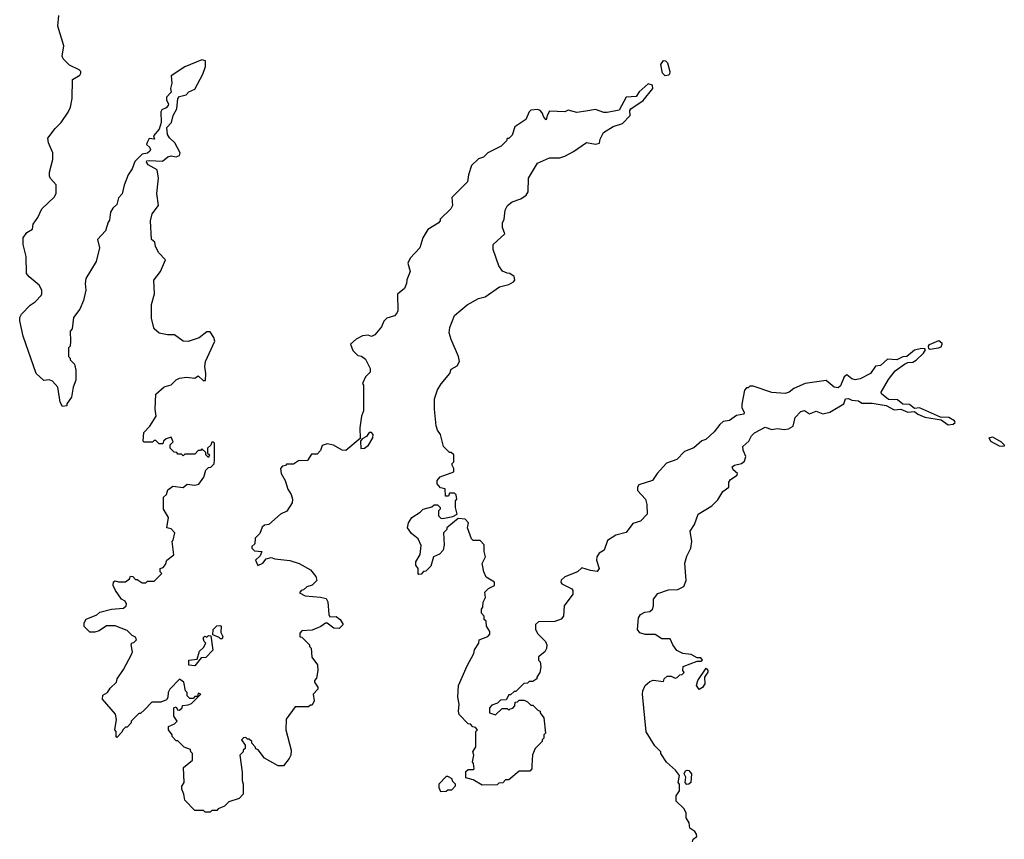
# Model space of a CAD drawing. Extents: x 2239831 to 2395310, y 665973 to 772585.
# Tile 116 of 144: x 2371132 to 2376934, y 720649 to 725480. Entities that reach past the tile are written whole.
import ezdxf

# ---------------------------------------------------------------- set-up
doc = ezdxf.new("R2010")
doc.units = 0

msp = doc.modelspace()

# ---------------------------------------------------------------- linework, layer by layer
at = {"layer": '0CON20XD'}
for points in [[(2372028.8, 725105), (2372021.2, 725075), (2372025, 725052.5), (2371997, 725023), (2371997.5, 725005), (2372010, 724985), (2372008, 724975), (2371995, 724960), (2371970.7, 724949.3), (2371963.6, 724936.4), (2371965.8, 724874.2), (2371953.3, 724835), (2371920, 724795), (2371926.7, 724775), (2371895, 724780), (2371883, 724757), (2371880, 724745), (2371897.7, 724727.7), (2371903.3, 724715), (2371900, 724705), (2371885, 724693.8), (2371855, 724687.5), (2371810, 724645), (2371795, 724600), (2371772.5, 724565), (2371747.5, 724505), (2371737, 724453), (2371715, 724430), (2371705, 724390), (2371680.7, 724369.3), (2371667.5, 724345), (2371661.7, 724298.3), (2371653, 724287), (2371637.5, 724235), (2371590, 724185), (2371602.5, 724135), (2371582.5, 724055), (2371522.5, 723955), (2371517.5, 723925), (2371522.5, 723885), (2371507.5, 723825), (2371487, 723773), (2371450, 723725), (2371441.7, 723658.3), (2371430, 723645), (2371432.5, 723585), (2371430, 723555), (2371420, 723545), (2371420, 723495), (2371430, 723485), (2371430, 723475), (2371455, 723450), (2371462.5, 723415), (2371462.5, 723355), (2371447.5, 723315), (2371437.5, 723255), (2371410, 723215), (2371410, 723205), (2371385, 723200), (2371370, 723225), (2371357.5, 723315), (2371325, 723350), (2371307, 723357), (2371275, 723352.5), (2371230, 723395), (2371153.3, 723615), (2371132.5, 723705), (2371133.3, 723725), (2371143.3, 723745), (2371195, 723797.5), (2371223, 723817), (2371260, 723855), (2371262.5, 723865), (2371262.5, 723885), (2371247.5, 723915), (2371187.5, 723965), (2371172.5, 723985), (2371170, 724085), (2371153.3, 724155), (2371152.5, 724195), (2371174.3, 724225.7), (2371207.5, 724245), (2371212.5, 724275), (2371240, 724315), (2371262.5, 724365), (2371336.4, 724433.6), (2371347.5, 724455), (2371347, 724507), (2371313.6, 724543.6), (2371308.3, 724558.3), (2371308.3, 724581.7), (2371327.5, 724655), (2371327.5, 724695), (2371302.5, 724755), (2371298.3, 724781.7), (2371340.7, 724839.3), (2371376.4, 724873.6), (2371417.5, 724935), (2371432.5, 724965), (2371442.5, 725015), (2371443, 725127), (2371486.4, 725153.6), (2371492.5, 725165), (2371492.5, 725175), (2371482.5, 725185), (2371425, 725212.5), (2371388.3, 725248.3), (2371382.5, 725265), (2371392.5, 725325), (2371357.5, 725442.5), (2371363.3, 725505)], [(2374005, 723986.7), (2373977, 723997), (2373955, 724030), (2373922.5, 724125), (2373922.5, 724155), (2373991.7, 724218.3), (2373976.7, 724255), (2373977, 724283), (2373986.7, 724305), (2373993.6, 724356.4), (2374007.5, 724385), (2374033.9, 724406.1), (2374085.9, 724424.1), (2374116.7, 724445), (2374127.5, 724465), (2374131.2, 724545), (2374183.3, 724635), (2374255, 724666.7), (2374315, 724666.7), (2374343.6, 724676.4), (2374396.1, 724703.9), (2374473, 724757), (2374525, 724746.7), (2374548.3, 724751.7), (2374552.5, 724775), (2374572.5, 724815), (2374629.3, 724850.7), (2374685, 724867.5), (2374730, 724915), (2374727.5, 724945), (2374732.5, 724955), (2374805, 725003.3), (2374862.5, 725075), (2374860, 725095), (2374835, 725102.5), (2374783.3, 725055), (2374765, 725027.5), (2374706.4, 725023.6), (2374665, 724947.5), (2374593.6, 724933.6), (2374573.6, 724933.6), (2374525, 724950), (2374468.3, 724941.7), (2374415, 724933.8), (2374365, 724947.5), (2374345, 724937.5), (2374255, 724940), (2374240, 724915), (2374235, 724890), (2374220, 724905), (2374211.7, 724931.7), (2374200, 724945), (2374185, 724950), (2374145, 724946.7), (2374133.9, 724936.1), (2374115, 724892.5), (2374050.7, 724849.3), (2374035, 724800), (2374015, 724780), (2374005, 724780), (2374000, 724765), (2373970, 724735), (2373890, 724695), (2373865, 724670), (2373835, 724660), (2373795, 724620), (2373776.2, 724565), (2373770, 724525), (2373678.3, 724431.7), (2373682.5, 724385), (2373672.5, 724365), (2373610, 724305), (2373610, 724295), (2373598.3, 724281.7), (2373537, 724243), (2373507.5, 724195), (2373490, 724135), (2373432.5, 724075), (2373420, 724045), (2373432.5, 723995), (2373413.6, 723946.4), (2373412.5, 723925), (2373400, 723895), (2373358.3, 723861.7), (2373360, 723765), (2373355, 723750), (2373340, 723735), (2373295, 723720), (2373277, 723703), (2373265, 723670), (2373225, 723622.5), (2373205, 723612.5), (2373185, 723620), (2373153, 723617), (2373115, 723597.5), (2373081.7, 723568.3), (2373095, 723530), (2373125, 723500), (2373147, 723497), (2373169.3, 723479.3), (2373197.5, 723425), (2373197, 723403), (2373170, 723375), (2373152.5, 723335), (2373157.5, 723325), (2373157.5, 723175), (2373147, 723143), (2373137.5, 723075), (2373138.3, 723011.7), (2373055, 722940), (2373033, 722943), (2372981.7, 722971.7), (2372945, 722980), (2372915, 722970), (2372905, 722940), (2372885, 722920), (2372851.7, 722918.3), (2372828.3, 722881.7), (2372775, 722880), (2372745, 722860), (2372705, 722860), (2372698.3, 722851.7), (2372681.7, 722848.3), (2372670, 722835), (2372672.5, 722805), (2372697.5, 722765), (2372713, 722713), (2372731.7, 722681.7), (2372740, 722655), (2372737, 722633), (2372706.4, 722583.6), (2372670, 722565), (2372600, 722505), (2372575, 722500), (2372561.7, 722488.3), (2372548.3, 722451.7), (2372520, 722425), (2372518.3, 722391.7), (2372500, 722375), (2372500, 722365), (2372515, 722350), (2372560, 722345), (2372549.3, 722320.7), (2372521.2, 722295), (2372535, 722262.5), (2372564.1, 722275.9), (2372585, 722302.5), (2372615, 722310), (2372635, 722302.5), (2372725, 722293.3), (2372780, 722275), (2372845, 722237.5), (2372878.3, 722198.3), (2372882.5, 722175), (2372855, 722146.7), (2372825, 722138), (2372805, 722120), (2372790, 722115), (2372781.7, 722101.7), (2372815, 722084), (2372905, 722076.9), (2372937.6, 722067.6), (2372948.7, 722048.7), (2372953.9, 721973.9), (2372960, 721960), (2372997.5, 721962.5), (2373020, 721945), (2373037.5, 721915), (2373015, 721892.5), (2372983, 721893), (2372945, 721922.5), (2372935, 721922.5), (2372907, 721903), (2372855, 721882.5), (2372795, 721877.5), (2372782.5, 721865), (2372783.6, 721843.6), (2372795, 721840), (2372840, 721795), (2372840, 721785), (2372850, 721775), (2372853, 721723), (2372887, 721677), (2372890, 721645), (2372881.7, 721598.3), (2372870, 721585), (2372870, 721575), (2372890, 721545), (2372890, 721535), (2372862.5, 721505), (2372867.5, 721465), (2372855, 721440), (2372845, 721440), (2372835, 721430), (2372755, 721430), (2372703, 721357), (2372700, 721295), (2372732.5, 721175), (2372730, 721145), (2372720, 721125), (2372687, 721083), (2372655, 721082.5), (2372575, 721127.5), (2372536.7, 721176.7), (2372523.3, 721183.3), (2372520, 721195), (2372500, 721215), (2372500, 721225), (2372485, 721240), (2372475, 721240), (2372465, 721250), (2372451.7, 721248.3), (2372440, 721235), (2372460, 721205), (2372460, 721185), (2372450, 721175), (2372450, 721165), (2372430, 721145), (2372442.5, 721045), (2372442.5, 720995), (2372450, 720975), (2372450, 720915), (2372425, 720890), (2372365, 720870), (2372340, 720845), (2372301.7, 720828.3), (2372295, 720820), (2372265, 720820), (2372255, 720810), (2372225, 720810), (2372215, 720820), (2372165, 720820), (2372105, 720880), (2372100, 720915), (2372087.5, 720945), (2372088.3, 720961.7), (2372102.5, 720985), (2372098.3, 721071.7), (2372150, 721115), (2372150, 721155), (2372140, 721165), (2372138.3, 721178.3), (2372101.7, 721191.7), (2372065, 721230), (2372055, 721230), (2372030, 721255), (2372030, 721265), (2372010, 721295), (2372010, 721315), (2372045, 721330), (2372060, 721345), (2372040, 721375), (2372040, 721425), (2372055, 721430), (2372061.7, 721411.7), (2372075, 721410), (2372090, 721425), (2372091.7, 721438.3), (2372125, 721442.5), (2372145, 721450), (2372200, 721505), (2372185, 721510), (2372180, 721490), (2372165, 721490), (2372155, 721480), (2372135, 721480), (2372120, 721495), (2372120, 721515), (2372110, 721525), (2372100, 721575), (2372075, 721592.5), (2372016.4, 721533.6), (2372006.7, 721515), (2372006.2, 721485), (2371997.7, 721472.3), (2371965, 721456.7), (2371911.7, 721458.3), (2371868.3, 721411.7), (2371845, 721390), (2371835, 721390), (2371790, 721345), (2371790, 721335), (2371765, 721310), (2371755, 721310), (2371740, 721295), (2371735, 721280), (2371705, 721250), (2371700, 721255), (2371700, 721285), (2371692.5, 721295), (2371702.5, 721355), (2371697, 721387), (2371620, 721475), (2371621.7, 721498.3), (2371650, 721515), (2371665, 721540), (2371702.5, 721575), (2371707.5, 721595), (2371745, 721650), (2371791.7, 721738.3), (2371797.5, 721755), (2371790, 721795), (2371793, 721807), (2371805, 721810), (2371820, 721825), (2371815, 721840), (2371795, 721850), (2371765, 721880), (2371695, 721907.5), (2371643, 721907), (2371601.7, 721878.3), (2371575, 721870), (2371545, 721870), (2371513, 721903), (2371512.5, 721925), (2371523.9, 721946.1), (2371587, 721973), (2371605, 721987.5), (2371673.6, 722006.4), (2371745, 722012.5), (2371760, 722025), (2371762.5, 722035), (2371753, 722053), (2371732.5, 722065), (2371697.5, 722115), (2371682.5, 722145), (2371685, 722167.5), (2371695, 722172.5), (2371715, 722166.7), (2371755, 722167.5), (2371780, 722185), (2371785, 722200), (2371798.3, 722198.3), (2371815, 722180), (2371825, 722180), (2371855, 722160), (2371875, 722160), (2371885, 722170), (2371925, 722170), (2371935, 722180), (2371970, 722215), (2371960, 722225), (2371960, 722245), (2371978.3, 722251.7), (2371991.7, 722268.3), (2372000, 722295), (2372040, 722325), (2372030, 722405), (2372037, 722413), (2372046.4, 722456.4), (2372025, 722480), (2372000, 722485), (2372010, 722545), (2371980, 722595), (2371980, 722665), (2371998.3, 722681.7), (2372005, 722710), (2372035, 722730), (2372095, 722722.5), (2372118.3, 722741.7), (2372165, 722737.5), (2372188.3, 722741.7), (2372217, 722783), (2372230, 722825), (2372245, 722840), (2372258.3, 722841.7), (2372277.5, 722862.5), (2372280, 722885), (2372280, 722985), (2372275, 722990), (2372265, 722990), (2372258.3, 722971.7), (2372240, 722955), (2372240, 722925), (2372250, 722915), (2372245, 722900), (2372230, 722915), (2372228.3, 722928.3), (2372205, 722950), (2372198.3, 722941.7), (2372185, 722940), (2372165, 722920), (2372105, 722920), (2372095, 722910), (2372085, 722920), (2372065, 722920), (2372058.3, 722928.3), (2372041.7, 722931.7), (2372020, 722955), (2372020, 722975), (2372037.5, 722992.5), (2372025, 723020), (2371995, 723010), (2371980, 722995), (2371975, 722980), (2371955, 722980), (2371935, 723000), (2371925, 723000), (2371915, 722990), (2371865, 722990), (2371860, 722995), (2371863, 723047), (2371900, 723085), (2371937, 723143), (2371930, 723185), (2371935, 723272.5), (2371983.9, 723316.1), (2372025, 723327.5), (2372055, 723357.5), (2372073.6, 723366.4), (2372115, 723372.5), (2372165, 723367.5), (2372185, 723380), (2372213, 723353), (2372226.4, 723353.6), (2372230, 723395), (2372222.5, 723435), (2372227.5, 723465), (2372282.5, 723585), (2372277, 723607), (2372255, 723640), (2372235, 723640), (2372190, 723605), (2372125, 723583.3), (2372095, 723586.2), (2372045, 723622.5), (2372003, 723623), (2371955, 723633.3), (2371925, 723657.5), (2371908.3, 723718.3), (2371909.3, 723800.7), (2371927.5, 723865), (2371922.5, 723945), (2371962.5, 723995), (2371992.5, 724065), (2371952.5, 724105), (2371933, 724143), (2371928.3, 724168.3), (2371910, 724185), (2371903.3, 724295), (2371913.9, 724336.1), (2371950, 724385), (2371940, 724455), (2371950, 724545), (2371942.5, 724595), (2371888.8, 724625), (2371879.3, 724640.7), (2371882.5, 724647.5), (2371895, 724650), (2371973, 724647), (2372005, 724672.5), (2372025, 724677.5), (2372055, 724672.5), (2372075, 724680), (2372077.5, 724695), (2372047.5, 724755), (2372015, 724783.8), (2372002.7, 724802.7), (2372000, 724845), (2372026.7, 724875), (2372036.2, 724915), (2372058.8, 724955), (2372065, 725016.2), (2372075, 725027.5), (2372113.6, 725036.4), (2372130, 725055), (2372165, 725070), (2372211.7, 725158.3), (2372227.5, 725205), (2372227.5, 725237.5), (2372205, 725242.5), (2372105, 725202.5), (2372025, 725150), (2372028.8, 725105)], [(2374935, 725150), (2374920, 725165), (2374910, 725215), (2374925, 725240), (2374938.3, 725238.3), (2374950, 725225), (2374962.5, 725175), (2374961.7, 725158.3), (2374955, 725152.5), (2374935, 725150)], [(2375097.5, 720635), (2375100, 720650), (2375121.2, 720665), (2375120.5, 720680.5), (2375110, 720695), (2375080, 720715), (2375077, 720747), (2375060, 720775), (2375060, 720805), (2375045, 720830), (2375000, 720875), (2375000, 720905), (2375020, 720935), (2375020, 720975), (2375012.5, 720985), (2375020, 721025), (2374996.4, 721056.4), (2374943.6, 721103.6), (2374910, 721155), (2374910, 721165), (2374875, 721200), (2374823, 721283), (2374801.2, 721505), (2374803.3, 721525), (2374817.5, 721555), (2374845, 721580), (2374865, 721587.5), (2374925, 721580), (2374930, 721595), (2374948.3, 721611.7), (2374971.7, 721611.7), (2374995, 721600), (2375007, 721603), (2375021.7, 721618.3), (2375035, 721620), (2375048.3, 721631.7), (2375040, 721645), (2375041.7, 721668.3), (2375125, 721700), (2375145, 721698.8), (2375156.2, 721705), (2375145, 721718.8), (2375125, 721718.8), (2375088.3, 721738.3), (2375040, 721745), (2375005, 721762.5), (2374980, 721795), (2374965, 721830), (2374915, 721830), (2374877, 721857), (2374817, 721857), (2374787, 721867), (2374773.3, 721885), (2374777.5, 721955), (2374790, 721975), (2374815, 721987.5), (2374845, 721992.5), (2374860, 722005), (2374867.5, 722025), (2374867.5, 722065), (2374891.7, 722098.3), (2374955, 722120), (2375009.3, 722120.7), (2375045, 722140), (2375060, 722175), (2375052.3, 722277.7), (2375062.3, 722317.7), (2375086.2, 722365), (2375092.5, 722405), (2375082.5, 722465), (2375107.5, 722505), (2375130, 722565), (2375210, 722615), (2375245, 722650), (2375275, 722700), (2375310, 722725), (2375310, 722755), (2375320.7, 722769.3), (2375360, 722795), (2375362.5, 722805), (2375337.1, 722827.1), (2375330.8, 722845), (2375343.3, 722855), (2375386.2, 722863.8), (2375402.4, 722877.6), (2375411.2, 722905), (2375395, 722943.3), (2375393.5, 722965), (2375428.8, 722995), (2375445, 723027.5), (2375462.5, 723045), (2375525, 723077.5), (2375565, 723064), (2375595, 723070), (2375635.9, 723064.1), (2375662.3, 723067.7), (2375688.8, 723085), (2375701.2, 723135), (2375735, 723171.2), (2375757.1, 723177.1), (2375785, 723156.7), (2375825, 723172), (2375865, 723156.2), (2375905, 723166.2), (2375987.5, 723215), (2375997.5, 723245), (2376015, 723246.9), (2376035, 723236.7), (2376075, 723233.3), (2376095, 723220), (2376155, 723219.2), (2376236.9, 723206.9), (2376285, 723181.4), (2376325, 723183.8), (2376365, 723166.9), (2376405, 723170), (2376424.5, 723154.5), (2376465, 723136.9), (2376562.5, 723122.5), (2376603.1, 723093.1), (2376633.3, 723096.7), (2376643.8, 723105), (2376640, 723115), (2376606, 723136), (2376557.7, 723137.7), (2376435, 723191.9), (2376405, 723188.8), (2376375, 723211.4), (2376335, 723213.3), (2376305, 723240), (2376250.6, 723240.6), (2376210, 723275), (2376208.8, 723285), (2376251.4, 723358.6), (2376290.5, 723409.5), (2376345, 723450), (2376365, 723460), (2376395, 723461.2), (2376415, 723473.3), (2376457.5, 723515), (2376470, 723535), (2376465, 723540), (2376445, 723542.5), (2376405, 723532.5), (2376360, 723495), (2376335, 723492.5), (2376300, 723475), (2376245, 723480), (2376205, 723442.5), (2376175, 723437.5), (2376146, 723394), (2376085, 723363.3), (2376055, 723357.5), (2376035, 723362.5), (2376005, 723387.5), (2375990, 723375), (2375968.5, 723321.5), (2375955, 723310), (2375932, 723315), (2375885, 723353.8), (2375760, 723335), (2375693.9, 723306.1), (2375666.1, 723283.9), (2375643, 723277), (2375565, 723283.3), (2375455, 723320), (2375435, 723320), (2375425, 723310), (2375415, 723310), (2375403, 723297), (2375386.4, 723213.6), (2375386.7, 723195), (2375401.2, 723165), (2375398.8, 723155), (2375355, 723147.5), (2375315, 723116.7), (2375277.7, 723112.3), (2375257.5, 723095), (2375225, 723050), (2375175, 723006.2), (2375151.7, 722998.3), (2375105, 722957.5), (2375050, 722935), (2375005, 722887.5), (2374943.6, 722866.4), (2374887.5, 722805), (2374860, 722765), (2374780.7, 722739.3), (2374772.5, 722725), (2374773.3, 722705), (2374820, 722655), (2374828.3, 722621.7), (2374830, 722565), (2374790, 722525), (2374745, 722510), (2374705, 722457.5), (2374645, 722442.5), (2374595, 722410), (2374577, 722353), (2374547.5, 722335), (2374532.5, 722315), (2374531.2, 722295), (2374546.2, 722245), (2374535, 722227.5), (2374495, 722233.3), (2374445, 722250), (2374420, 722225), (2374345, 722196.7), (2374323.6, 722176.4), (2374320, 722165), (2374327.5, 722155), (2374385.9, 722125.9), (2374392.5, 722115), (2374392.5, 722095), (2374340, 722025), (2374337.5, 721965), (2374323, 721947), (2374285, 721933.3), (2374188.3, 721931.7), (2374172.5, 721915), (2374172.5, 721885), (2374185, 721860), (2374230, 721815), (2374237.5, 721795), (2374236.4, 721773.6), (2374227.5, 721755), (2374190, 721725), (2374190, 721705), (2374200, 721695), (2374202.5, 721665), (2374197, 721633), (2374180, 721605), (2374180, 721595), (2374155, 721580), (2374135, 721580), (2374125, 721570), (2374103, 721567), (2374055, 721520), (2374045, 721520), (2374025, 721500), (2374015, 721500), (2373998.3, 721471.7), (2373965, 721470), (2373948.3, 721451.7), (2373915, 721440), (2373900, 721425), (2373900, 721395), (2373935, 721382.5), (2373975, 721420), (2374005, 721420), (2374015, 721410), (2374021.7, 721418.3), (2374038.3, 721421.7), (2374050, 721435), (2374051.7, 721458.3), (2374065, 721460), (2374075, 721470), (2374105, 721470), (2374125, 721460), (2374145, 721440), (2374155, 721440), (2374185, 721410), (2374200, 721405), (2374200, 721395), (2374220, 721365), (2374230, 721275), (2374220, 721265), (2374220, 721245), (2374210, 721235), (2374210, 721225), (2374170, 721185), (2374153, 721147), (2374150, 721085), (2374150, 721065), (2374138.3, 721051.7), (2374075, 721050), (2374015, 721000), (2373995, 721000), (2373978.3, 720981.7), (2373955, 720980), (2373945, 720970), (2373858.3, 720968.3), (2373805, 721000), (2373761.7, 721011.7), (2373761.7, 721048.3), (2373775, 721060), (2373805, 721060), (2373810, 721065), (2373807, 721097), (2373800, 721105), (2373807.5, 721145), (2373802.5, 721165), (2373820, 721195), (2373820, 721285), (2373830, 721295), (2373818.3, 721308.3), (2373801.7, 721311.7), (2373788.3, 721328.3), (2373775, 721330), (2373722.5, 721385), (2373717.5, 721405), (2373722.5, 721445), (2373713.6, 721486.4), (2373717.5, 721555), (2373768.3, 721671.7), (2373807.5, 721745), (2373813, 721767), (2373837.5, 721805), (2373840, 721825), (2373890, 721845), (2373901.7, 721858.3), (2373902.5, 721875), (2373882.5, 721905), (2373880, 721935), (2373870, 721945), (2373870, 721965), (2373853, 721983), (2373852.5, 722005), (2373861.7, 722018.3), (2373863, 722047), (2373877.5, 722075), (2373872.5, 722105), (2373895, 722127.5), (2373930, 722145), (2373930, 722165), (2373880, 722195), (2373867.5, 722225), (2373857.5, 722275), (2373877.5, 722315), (2373870, 722345), (2373870, 722385), (2373845, 722410), (2373805, 722410), (2373795, 722420), (2373770, 722485), (2373777.5, 722515), (2373757, 722537), (2373715, 722540), (2373650, 722485), (2373650, 722475), (2373630, 722455), (2373632.5, 722385), (2373627, 722353), (2373605, 722330), (2373570, 722315), (2373555, 722260), (2373525, 722230), (2373511.7, 722228.3), (2373498.3, 722211.7), (2373485, 722210), (2373480, 722215), (2373480, 722245), (2373467.5, 722265), (2373467.5, 722285), (2373491.7, 722328.3), (2373498.3, 722381.7), (2373479.3, 722419.3), (2373440.7, 722450.7), (2373417.5, 722485), (2373422.5, 722515), (2373442.5, 722545), (2373493, 722577), (2373510, 722595), (2373561.7, 722608.3), (2373575, 722620), (2373595, 722620), (2373610, 722605), (2373610, 722595), (2373600, 722585), (2373600, 722555), (2373613, 722543), (2373625, 722540), (2373685, 722552.5), (2373710, 722565), (2373700, 722605), (2373700, 722645), (2373707.5, 722655), (2373705, 722680), (2373695, 722690), (2373665, 722690), (2373658.3, 722671.7), (2373641.7, 722671.7), (2373640, 722715), (2373611.7, 722721.7), (2373592.5, 722745), (2373592.5, 722765), (2373610, 722785), (2373690, 722815), (2373690, 722835), (2373680, 722855), (2373680, 722865), (2373690, 722875), (2373690, 722915), (2373675, 722930), (2373665, 722930), (2373630, 722965), (2373612.5, 723035), (2373595, 723060), (2373587, 723087), (2373576.7, 723185), (2373576.7, 723245), (2373595, 723297.5), (2373615, 723333.3), (2373666.7, 723395), (2373675, 723420), (2373709.5, 723440.5), (2373723.8, 723465), (2373718.8, 723495), (2373673.8, 723595), (2373663.8, 723635), (2373666.2, 723665), (2373694.2, 723735.8), (2373769.7, 723800.3), (2373835, 723836.7), (2373875, 723847.5), (2373960, 723905), (2374015, 723918.8), (2374042.5, 723935), (2374050, 723945), (2374046.1, 723966.1), (2374020, 723985), (2374005, 723986.7)], [(2376497, 723537), (2376490, 723540), (2376487.5, 723555), (2376493.9, 723566.1), (2376548.3, 723588.3), (2376566.2, 723576.2), (2376566.4, 723566.4), (2376559.5, 723550.5), (2376545, 723543.3), (2376497, 723537)], [(2373143.3, 722953.3), (2373165, 722954.3), (2373188.3, 722971.7), (2373212.9, 723015), (2373215.4, 723035), (2373205, 723047.5), (2373192.5, 723047.5), (2373175, 723023.3), (2373150, 723010), (2373140, 722995), (2373143.3, 722953.3)], [(2376925, 722964.2), (2376905, 722966.9), (2376853.8, 722993.8), (2376843.8, 723016.2), (2376865, 723021.1), (2376915, 722991.1), (2376933.8, 722975), (2376933, 722967), (2376925, 722964.2)], [(2372325, 721830), (2372315, 721830), (2372308.3, 721838.3), (2372270, 721855), (2372272.5, 721885), (2372295, 721907.5), (2372315, 721910), (2372320, 721905), (2372318.3, 721868.3), (2372330, 721845), (2372325, 721830)], [(2372165, 721672.5), (2372130, 721675), (2372130, 721705), (2372178.3, 721711.7), (2372191.7, 721758.3), (2372215, 721780), (2372230, 721805), (2372220, 721815), (2372213, 721837), (2372223, 721847), (2372235, 721840), (2372245, 721850), (2372258.3, 721848.3), (2372270, 721765), (2372228.3, 721721.7), (2372201.7, 721718.3), (2372165, 721672.5)], [(2375135, 721532.5), (2375120, 721555), (2375128.8, 721585), (2375177, 721657), (2375187.5, 721645), (2375187.5, 721635), (2375167.5, 721605), (2375170, 721565), (2375155.9, 721544.1), (2375135, 721532.5)], [(2375063, 720973), (2375052.5, 720985), (2375057.5, 721015), (2375047.5, 721035), (2375055, 721052.5), (2375065, 721056.7), (2375075.8, 721055.8), (2375091.2, 721035), (2375086.7, 720985), (2375075, 720973.3), (2375063, 720973)], [(2373611.7, 720931.7), (2373645, 720932.5), (2373655, 720940), (2373678.3, 720941.7), (2373700, 720965), (2373700, 720975), (2373681.7, 720991.7), (2373680, 721005), (2373655, 721020), (2373645, 721020), (2373602.5, 720975), (2373602.5, 720955), (2373611.7, 720931.7)]]:
    msp.add_lwpolyline(points, dxfattribs=at)

doc.saveas('drawing.dxf')
